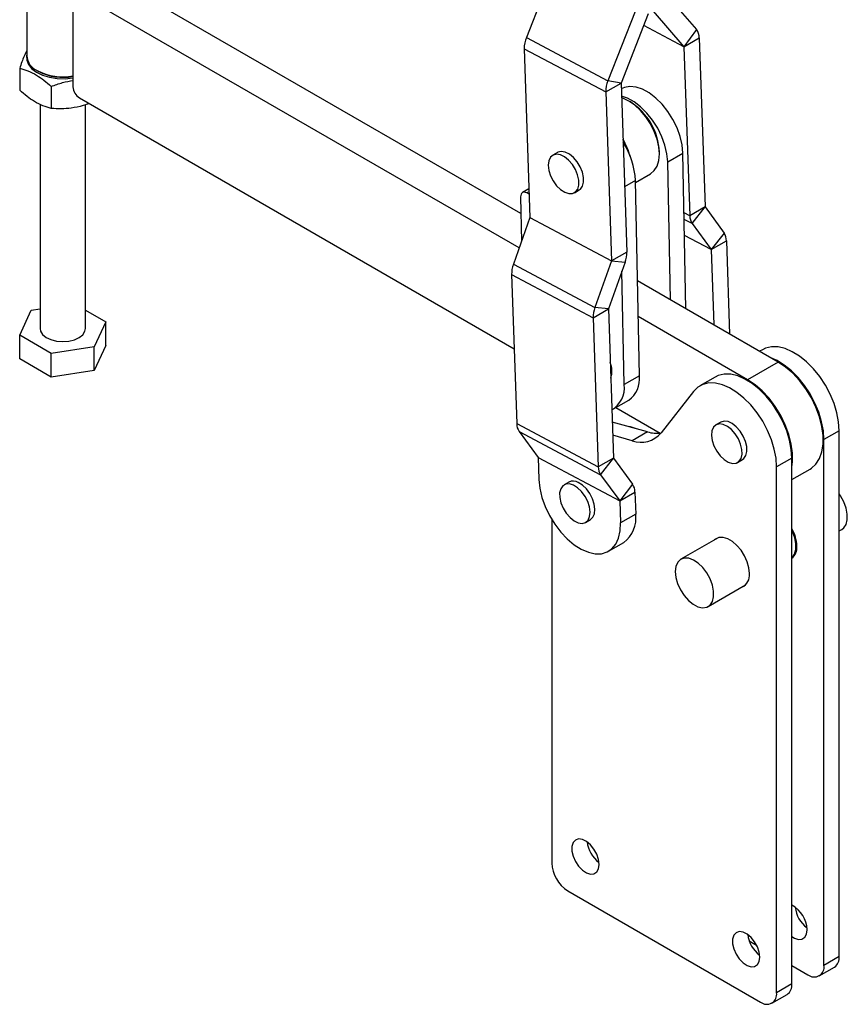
# Model space of a CAD drawing. Extents: x 66 to 759, y 83 to 592.
# Tile 18 of 23: x 577 to 759, y 239 to 456. Entities that reach past the tile are written whole.
import ezdxf

# ---------------------------------------------------------------- set-up
doc = ezdxf.new("R2010")
doc.units = 0
doc.header["$LTSCALE"] = 2
doc.layers.get('0').update_dxf_attribs({"linetype": 'CONTINUOUS'})

msp = doc.modelspace()

# ---------------------------------------------------------------- linework, layer by layer
at = {"color": 7, "linetype": 'CONTINUOUS'}
for p, q in [((694.703262, 467.435419), (688.712725, 452.210565)), ((687.522775, 413.426734), (597.073304, 465.632074)), ((578.74174, 462.969268), (578.742973, 448.145165)), ((687.13469, 405.875187), (590.338112, 461.74393)), ((719.369159, 461.785594), (726.145368, 453.930829)), ((588.924043, 460.927016), (588.925666, 441.329101)), ((712.649354, 457.906333), (706.658815, 442.681482)), ((716.627807, 458.003796), (723.404016, 450.149031)), ((715.537552, 457.374406), (709.547014, 442.149554)), ((726.145368, 453.930829), (723.404016, 450.149031)), ((688.712725, 452.210565), (706.658815, 442.681482)), ((723.405316, 450.14515), (726.764074, 452.084119)), ((726.764074, 452.084119), (728.030023, 414.896004)), ((688.241176, 449.734465), (706.187266, 440.205381)), ((688.241176, 449.734465), (689.507125, 412.546348)), ((723.405316, 450.14515), (724.671266, 412.957035)), ((577.20005, 445.415008), (577.200461, 440.593694)), ((581.066357, 444.906546), (581.420037, 444.702305)), ((709.547014, 442.149554), (706.658815, 442.681482)), ((584.140276, 441.40927), (584.140677, 436.587962)), ((706.187266, 440.205381), (709.546023, 442.14435)), ((706.187266, 440.205381), (707.453215, 403.017266)), ((709.546023, 442.14435), (710.811972, 404.956235)), ((709.593859, 440.875052), (709.589321, 440.872433)), ((590.340019, 438.879686), (686.020414, 383.655178)), ((711.618496, 438.006687), (711.264999, 438.210823)), ((581.681359, 437.4871), (581.685458, 388.126784)), ((591.685462, 388.127611), (591.681364, 437.386519)), ((695.589241, 426.884225), (694.528581, 426.271919)), ((717.999097, 426.545759), (717.999096, 426.953963)), ((719.812495, 424.813072), (723.171253, 426.752041)), ((723.846139, 392.46173), (723.171253, 426.752041)), ((720.410188, 394.444881), (719.812495, 424.813072)), ((713.588114, 377.711708), (712.741428, 420.731031)), ((712.750037, 420.293605), (716.026018, 422.184788)), ((689.291785, 418.872082), (687.864506, 418.048131)), ((699.290694, 418.022804), (700.351354, 418.63511)), ((687.450584, 417.094693), (687.643267, 407.304751)), ((689.331957, 417.692057), (688.831924, 417.967446)), ((728.030023, 414.896004), (724.671266, 412.957035)), ((725.189628, 411.236623), (728.031112, 414.89239)), ((728.031112, 414.89239), (732.23617, 409.14639)), ((689.506318, 412.541642), (685.847018, 402.255644)), ((689.506318, 412.541642), (707.45241, 403.012558)), ((689.507125, 412.546348), (707.453215, 403.017266)), ((725.189628, 411.236623), (729.394686, 405.490622)), ((732.23617, 409.14639), (729.394686, 405.490622)), ((729.395776, 405.487009), (732.754532, 407.425977)), ((729.395776, 405.487009), (729.959291, 388.93336)), ((732.754532, 407.425977), (733.452692, 386.917048)), ((710.811972, 404.956235), (707.453215, 403.017266)), ((685.847018, 402.255644), (703.793108, 392.72656)), ((707.45241, 403.012558), (703.793108, 392.72656)), ((710.428464, 402.715184), (706.769164, 392.429186)), ((707.45241, 403.012558), (710.428464, 402.715184)), ((685.46351, 400.014594), (703.409602, 390.48551)), ((685.46351, 400.014594), (686.581142, 367.183444)), ((710.229357, 375.772739), (709.737324, 400.772445)), ((744.151519, 380.741935), (713.176608, 398.619936)), ((579.745239, 392.132932), (581.6851, 392.433078)), ((703.409602, 390.48551), (706.768358, 392.424478)), ((706.769164, 392.429186), (703.793108, 392.72656)), ((706.768358, 392.424478), (707.885987, 359.593329)), ((577.204939, 386.66033), (579.745239, 392.132932)), ((591.685118, 392.180313), (596.165981, 389.594065)), ((703.409602, 390.48551), (704.527231, 357.65436)), ((737.416327, 376.853791), (713.331401, 390.755052)), ((596.165981, 389.594065), (593.625682, 384.121463)), ((596.166413, 384.367951), (596.165981, 389.594065)), ((584.145166, 382.654595), (577.204939, 386.66033)), ((577.205371, 381.434223), (577.204939, 386.66033)), ((593.625682, 384.121463), (584.145166, 382.654595)), ((593.626114, 378.895349), (593.625682, 384.121463)), ((596.166413, 384.367951), (593.626114, 378.895349)), ((584.145598, 377.428481), (584.145166, 382.654595)), ((740.682409, 383.465781), (740.057394, 383.104968)), ((584.145598, 377.428481), (577.205371, 381.434223)), ((744.151519, 380.741935), (737.416327, 376.853791)), ((593.626114, 378.895349), (584.145598, 377.428481)), ((713.588114, 377.711708), (710.229357, 375.772739)), ((730.252584, 377.444772), (726.893826, 375.505802)), ((725.490343, 374.275422), (718.345268, 365.149916)), ((707.90105, 370.409651), (711.259807, 372.348621)), ((708.435089, 370.717947), (718.155322, 365.107654)), ((686.581142, 367.183444), (704.527231, 357.65436)), ((715.362151, 365.368068), (707.616125, 367.520754)), ((731.509525, 367.510311), (730.448865, 366.898004)), ((687.099504, 365.463033), (705.045593, 355.933948)), ((687.099504, 365.463033), (691.30456, 359.717032)), ((712.003393, 363.429099), (707.71484, 364.620923)), ((715.362151, 365.368068), (712.003393, 363.429099)), ((757.574875, 365.63306), (754.216117, 363.694091)), ((757.574875, 249.840721), (757.574875, 365.63306)), ((754.216117, 247.901752), (754.216117, 363.694091)), ((691.30456, 359.717032), (709.250652, 350.187949)), ((691.30565, 359.713417), (709.251741, 350.184332)), ((691.30565, 359.713417), (691.471, 354.85613)), ((707.885987, 359.593329), (704.527231, 357.65436)), ((705.045593, 355.933948), (707.887078, 359.589715)), ((707.887078, 359.589715), (712.092135, 353.843716)), ((735.210978, 358.648889), (736.271638, 359.261195)), ((747.14505, 359.612051), (743.786292, 357.673081)), ((743.786292, 241.880742), (743.786292, 357.673081)), ((747.14505, 243.819711), (747.14505, 359.612051)), ((705.045593, 355.933948), (709.250652, 350.187949)), ((747.145049, 354.872026), (751.1519, 357.185131)), ((698.05959, 354.316013), (696.99893, 353.703707)), ((712.092135, 353.843716), (709.250652, 350.187949)), ((709.251741, 350.184332), (712.610498, 352.123302)), ((712.610498, 352.123302), (712.775849, 347.266014)), ((709.251741, 350.184332), (709.417092, 345.327044)), ((712.775849, 347.266014), (709.417092, 345.327044)), ((694.288817, 346.093963), (694.288817, 270.455026)), ((701.761043, 345.454593), (702.821703, 346.066898)), ((757.574874, 343.59027), (758.135112, 343.913688)), ((706.79353, 339.092766), (710.152287, 341.031736)), ((730.921623, 342.059706), (722.719957, 337.324985)), ((747.037947, 337.543764), (747.268705, 337.764253)), ((747.14505, 337.56926), (747.350961, 337.68813)), ((728.71947, 326.9324), (736.921136, 331.667121)), ((697.824352, 264.331305), (740.250758, 239.839062)), ((737.776498, 253.309442), (739.361503, 252.394438)), ((757.574875, 249.840721), (754.216117, 247.901752)), ((747.14505, 247.901092), (750.680583, 245.860072)), ((753.18038, 245.612527), (756.539137, 247.551497)), ((747.14505, 243.819711), (743.786292, 241.880742)), ((742.750555, 239.591518), (746.109312, 241.530487))]:
    msp.add_line(p, q, dxfattribs=at)
at = {"color": 8, "linetype": 'CONTINUOUS'}
for p, q in [((723.405316, 450.14515), (714.544345, 454.850183)), ((723.404016, 450.149031), (714.545383, 454.852824)), ((712.741428, 420.731031), (710.322507, 419.334618)), ((689.313125, 418.245238), (688.831924, 417.967446)), ((724.671266, 412.957035), (723.429785, 413.616241)), ((725.189628, 411.236623), (723.458529, 412.155809)), ((729.394686, 405.490622), (723.528404, 408.605523)), ((729.395776, 405.487009), (723.528464, 408.602456))]:
    msp.add_line(p, q, dxfattribs=at)
at = {"color": 7, "linetype": 'CONTINUOUS', "flags": 128}
for points in [[(578.742953, 448.312982), (578.719914, 448.194912), (578.735529, 447.196398), (579.12265, 446.223182), (579.863154, 445.320784), (580.922438, 444.531387), (582.25096, 443.891905), (583.786612, 443.432236), (585.457566, 443.173888), (587.18571, 443.128924), (588.890225, 443.29946), (588.925503, 443.305363)], [(723.171253, 426.752041), (723.002246, 428.533502), (722.56817, 430.403456), (721.883807, 432.298218), (720.972461, 434.153265), (719.865168, 435.905427), (718.599635, 437.495035), (717.218957, 438.86796), (715.770153, 439.977443), (714.302561, 440.78571), (712.866155, 441.265228), (711.509854, 441.39967), (710.279841, 441.184461), (709.593859, 440.875052)], [(719.812495, 424.813072), (719.643489, 426.594533), (719.209413, 428.464486), (718.525049, 430.359248), (717.613704, 432.214296), (716.50641, 433.966458), (715.240877, 435.556065), (713.860199, 436.928991), (712.411396, 438.038474), (710.943803, 438.84674), (709.643022, 439.294919)], [(711.263905, 438.211455), (709.949934, 438.820551), (709.655963, 438.914807)], [(716.026018, 422.184788), (716.026405, 422.185012), (716.864012, 422.880055), (717.486411, 423.865387), (717.869682, 425.103145), (717.999097, 426.545759), (717.869682, 428.137793), (717.486411, 429.818065), (716.864012, 431.522007), (716.026405, 433.184131), (715.005777, 434.740563), (713.841352, 436.131494), (712.577876, 437.303472), (711.263905, 438.211455)], [(700.351354, 418.63511), (700.59708, 418.809827), (701.068215, 419.446463), (701.30959, 420.328823), (701.303306, 421.391468), (701.049829, 422.555589), (700.567954, 423.734842), (699.893426, 424.841772), (699.076267, 425.794282), (698.177082, 426.521731), (697.262561, 426.970161), (696.400531, 427.10632), (695.654923, 426.920106), (695.589241, 426.884225)], [(698.059093, 417.828562), (698.87047, 417.853826), (699.536421, 418.197521), (700.007555, 418.834157), (700.24893, 419.716517), (700.242647, 420.779163), (699.989169, 421.943284), (699.507295, 423.122536), (698.832766, 424.229466), (698.015607, 425.181976), (697.116423, 425.909425), (696.201902, 426.357856), (695.339871, 426.494014), (694.594263, 426.3078), (694.020376, 425.813026), (693.660771, 425.046386), (693.54212, 424.06474), (693.673223, 422.940889), (694.044355, 421.758186), (694.627992, 420.604349), (695.380848, 419.564948), (696.247088, 418.717072), (697.162467, 418.123604), (698.059093, 417.828562)], [(688.831924, 417.967446), (688.556721, 418.087624), (688.293342, 418.139721), (688.051912, 418.121734), (687.841707, 418.034354), (687.670802, 417.880942), (687.545768, 417.667391), (687.47141, 417.401906), (687.450584, 417.094693)], [(581.685458, 388.126784), (581.778779, 387.571917), (582.220141, 386.828378), (582.992668, 386.181169), (584.039076, 385.678291), (585.281758, 385.357028), (586.628547, 385.241218), (587.979551, 385.339452)], [(587.979551, 385.339452), (589.234586, 385.644437), (590.300559, 386.133558), (591.09841, 386.77054), (591.568983, 387.508138), (591.685462, 388.127611)], [(757.574875, 365.63306), (757.44604, 367.545377), (757.062885, 369.55665), (756.435393, 371.614509), (755.579899, 373.665369), (754.518679, 375.655828), (753.279367, 377.534059), (751.894233, 379.251153), (750.399344, 380.7624), (748.833625, 382.028448), (747.237845, 383.016332), (745.653557, 383.700329), (744.122013, 384.062627), (742.683092, 384.093794), (741.374263, 383.793018), (740.682409, 383.465781)], [(754.216117, 363.694091), (754.087282, 365.606407), (753.704128, 367.617681), (753.076635, 369.67554), (752.221141, 371.7264), (751.159922, 373.716859), (749.920609, 375.595089), (748.535476, 377.312183), (747.040586, 378.82343), (745.474868, 380.089479), (743.879088, 381.077363), (742.524746, 381.68087)], [(751.1519, 357.185131), (751.436408, 357.363302), (752.440514, 358.27367), (753.218545, 359.485075), (753.749274, 360.964476), (754.018232, 362.671513), (754.018074, 364.559628), (753.748808, 366.577315), (753.217781, 368.669536), (752.439474, 370.779224), (751.43512, 372.84883), (750.232114, 374.8219), (748.863272, 376.644615), (747.365931, 378.267256), (745.780934, 379.645562), (744.151519, 380.741935)], [(747.14505, 359.612051), (747.016215, 361.524367), (746.63306, 363.53564), (746.005568, 365.593499), (745.150073, 367.644359), (744.088854, 369.634819), (742.849542, 371.513049), (741.464408, 373.230143), (739.969519, 374.74139), (738.4038, 376.007438), (736.80802, 376.995323), (735.223732, 377.679319), (733.692188, 378.041618), (732.253267, 378.072785), (730.944438, 377.772008), (730.252584, 377.444772)], [(743.786292, 357.673081), (743.657457, 359.585397), (743.274303, 361.596671), (742.64681, 363.65453), (741.791316, 365.70539), (740.730097, 367.695849), (739.490784, 369.57408), (738.105651, 371.291173), (736.610761, 372.802421), (735.045043, 374.068469), (733.449263, 375.056353), (731.864975, 375.74035), (730.333431, 376.102648), (728.894509, 376.133815), (727.585681, 375.833038), (726.441023, 375.20815), (725.490343, 374.275422)], [(747.145051, 357.685946), (747.28304, 358.78337), (747.282881, 360.671484), (747.013616, 362.689172), (746.482589, 364.781392), (745.704282, 366.891081), (744.699928, 368.960686), (743.496922, 370.933757), (742.12808, 372.756472), (740.630739, 374.379112), (739.045742, 375.757418), (737.416327, 376.853791)], [(729.463882, 364.598391), (729.616326, 363.466077), (730.007109, 362.282393), (730.607246, 361.13513), (731.37223, 360.109372), (732.245323, 359.281196), (733.161773, 358.712024), (734.053611, 358.444071), (734.854695, 358.497207), (735.505609, 358.867491), (735.958081, 359.527464), (736.17855, 360.428176), (736.150668, 361.502825), (735.8765, 362.671712), (735.376383, 363.848142), (734.687406, 364.944868), (733.860667, 365.880551), (732.957483, 366.585791), (732.044838, 367.00829), (731.190419, 367.116709), (730.457594, 366.903008), (729.900715, 366.383036), (729.561081, 365.595358), (729.463882, 364.598391)], [(736.271638, 359.261195), (736.56627, 359.479797), (737.018741, 360.13977), (737.23921, 361.040482), (737.211329, 362.115131), (736.937161, 363.284018), (736.437044, 364.460448), (735.748066, 365.557174), (734.921327, 366.492857), (734.018144, 367.198098), (733.105499, 367.620596), (732.251079, 367.729016), (731.518255, 367.515314), (731.509525, 367.510311)], [(691.471, 354.85613), (691.669801, 352.948378), (692.135202, 350.953825), (692.853063, 348.933075), (693.801572, 346.947526), (694.951909, 345.057505), (696.269122, 343.320444), (697.713188, 341.78912), (699.24023, 340.510062), (700.803849, 339.522135), (702.356536, 338.855356), (703.851112, 338.529981), (705.242167, 338.555902), (706.487433, 338.932329), (707.549074, 339.647824), (708.394833, 340.680646), (708.999011, 341.999417), (709.34325, 343.564063), (709.417092, 345.327044)], [(699.081992, 353.624698), (698.18804, 353.904286), (697.382489, 353.863096), (696.725084, 353.504186), (696.264581, 352.854173), (696.035132, 351.961269), (696.053757, 350.891691), (696.319073, 349.724769), (696.811402, 348.547049), (697.494232, 347.445873), (698.31692, 346.502913), (699.21845, 345.788103), (700.131961, 345.354458), (700.989702, 345.234139), (701.728057, 345.436068), (702.292266, 345.945273), (702.640485, 346.723985), (702.746888, 347.71445), (702.603584, 348.843213), (702.221199, 350.026556), (701.628095, 351.176717), (700.868259, 352.208395), (699.998045, 353.045073), (699.081992, 353.624698)], [(702.821703, 346.066898), (703.352926, 346.557578), (703.701145, 347.336291), (703.807548, 348.326756), (703.664244, 349.455519), (703.281858, 350.638862), (702.688755, 351.789023), (701.928918, 352.820701), (701.058704, 353.657379), (700.142652, 354.237004)], [(758.135112, 343.913688), (758.549823, 344.230907), (759.068806, 345.003222), (759.340636, 346.033578), (759.348233, 347.25724), (759.09112, 348.597313), (758.585452, 349.969598), (757.863001, 351.287872), (757.574874, 351.710012)], [(747.273359, 337.737378), (747.755098, 338.471957), (748.026928, 339.502313), (748.034525, 340.725975), (747.777412, 342.066048), (747.271743, 343.438333), (747.14505, 343.705536)], [(737.81124, 334.169711), (737.686929, 335.423711), (737.321221, 336.74836), (736.73537, 338.066671), (735.963422, 339.302035), (735.050242, 340.382649), (734.048899, 341.245719), (733.017588, 341.841082), (732.016246, 342.134138), (731.103065, 342.10786), (730.331118, 341.763767), (730.145352, 341.611574)], [(727.55352, 335.488012), (726.544456, 336.458362), (725.483571, 337.156663), (724.437523, 337.539038), (723.472041, 337.581462), (722.647787, 337.281269), (722.016555, 336.657316), (721.618006, 335.748817), (721.477182, 334.612852), (721.602931, 333.320795), (721.987354, 331.953838), (722.606294, 330.597864), (723.420862, 329.338081), (724.379875, 328.253639), (725.423076, 327.412682), (726.484914, 326.868049), (727.498674, 326.653963), (728.400653, 326.783874), (729.134181, 327.249618), (729.653164, 328.021933), (729.924994, 329.052289), (729.932591, 330.275951), (729.675478, 331.616024), (729.169809, 332.988309), (728.447358, 334.306584), (727.55352, 335.488012)], [(704.718643, 270.149801), (704.585129, 271.249766), (704.196455, 272.406154), (703.587152, 273.516194), (702.811363, 274.48126), (701.938017, 275.215627), (701.044718, 275.654006), (700.210837, 275.757476), (699.510468, 275.51682), (699.005844, 274.953446), (698.741801, 274.117383), (698.741801, 273.082947), (699.005844, 271.942025), (699.510468, 270.796025), (700.210837, 269.746741), (701.044718, 268.887432), (701.938017, 268.294429), (702.811363, 268.02044), (703.587152, 268.089811), (704.196455, 268.496365), (704.585129, 269.203999), (704.718643, 270.149801)], [(740.073982, 249.739598), (739.940469, 250.839563), (739.551793, 251.995952), (738.942492, 253.105991), (738.166702, 254.071058), (737.293357, 254.805424), (736.400057, 255.243803), (735.566176, 255.347273), (734.865808, 255.106617), (734.361182, 254.543244), (734.09714, 253.70718), (734.09714, 252.672743), (734.361182, 251.531823), (734.865808, 250.385822), (735.566176, 249.336537), (736.400057, 248.477229), (737.293357, 247.884226), (738.166702, 247.610238), (738.942492, 247.679608), (739.551793, 248.086163), (739.940469, 248.793796), (740.073982, 249.739598)], [(747.14505, 254.253379), (747.723182, 253.905236), (748.596527, 253.631248), (749.372317, 253.700618), (749.981618, 254.107173), (750.370294, 254.814806), (750.503807, 255.760608)]]:
    msp.add_lwpolyline(points, dxfattribs=at)
at = {"color": 7, "linetype": 'CONTINUOUS'}
for centre, radius, start, end in [((723.805901, 452.120036), 2.958391, 359.30436897, 37.7405639), ((694.540238, 449.81782), 6.299614, 157.67721494, 180.75815008), ((723.399101, 450.145227), 0.006216, 359.29202544, 37.74080385), ((582.651841, 448.49646), 3.924622, 185.13544876, 246.19573449), ((586.683568, 455.810323), 12.265698, 242.75202911, 280.53162135), ((586.672685, 454.819153), 11.399233, 242.5696261, 281.39820759), ((712.486422, 440.28872), 6.299707, 157.67740294, 180.75799472), ((591.996108, 441.469003), 3.073628, 182.60883084, 237.3976085), ((709.559243, 442.14453), 0.01322, 157.66666968, 180.78035137), ((704.159931, 426.332799), 13.853098, 2.56996738, 57.43003276), ((696.5252, 421.871359), 15.605276, 15.19427291, 30.53551675), ((695.811296, 419.755559), 16.95821, 3.29759563, 33.26012722), ((728.036483, 414.895979), 0.00646, 179.77451078, 213.749639), ((689.494214, 412.546141), 0.012913, 339.61082339, 0.92068792), ((727.752267, 412.947047), 3.081017, 179.81426648, 213.72099973), ((729.673527, 407.435965), 3.081022, 359.81426598, 33.72095302), ((729.389312, 405.48703), 0.006463, 359.80894082, 33.76015672), ((704.651019, 404.857212), 6.161749, 339.65738404, 0.9208205), ((691.624475, 400.113617), 6.16176, 159.65743836, 180.92081867), ((707.440276, 403.017057), 0.01294, 339.65738356, 0.92547443), ((709.570542, 390.584539), 6.161737, 159.65741383, 180.92087915), ((706.781268, 392.424689), 0.012912, 159.61763016, 180.93716104), ((702.857062, 378.76608), 4.696002, 340.59919793, 23.30021317), ((707.90544, 376.991815), 5.728092, 305.84534875, 7.21989065), ((704.709284, 375.026207), 5.570325, 300.35467178, 7.70192412), ((689.662139, 367.173454), 3.081013, 179.81421856, 213.72098121), ((710.532959, 360.787865), 5.784882, 64.9978339, 83.94011018), ((713.950062, 368.801407), 5.714124, 250.08189404, 320.28055198), ((717.398798, 372.152537), 7.083569, 253.29063598, 277.55351196), ((691.299197, 359.713444), 0.006452, 359.76009027, 33.77987187), ((707.89246, 359.593311), 0.006473, 179.83956256, 213.74534221), ((707.608237, 357.644373), 3.081022, 179.8142803, 213.72095269), ((699.028792, 352.369573), 2.174392, 59.18534351, 116.47036399), ((709.529502, 352.133292), 3.081012, 359.81422269, 33.72104875), ((709.245268, 350.184357), 0.006473, 359.78482974, 33.71270774), ((706.195743, 346.365936), 6.64138, 306.56549172, 7.78902104), ((739.429345, 339.856164), 8.818069, 2.17431393, 28.95644394), ((745.257399, 339.856215), 3.002359, 308.95593894, 6.39684124), ((735.042716, 333.787299), 2.79481, 293.22577385, 7.86440766), ((708.628785, 275.876817), 6.582926, 186.69177087, 233.30289252), ((701.964909, 270.804341), 7.684036, 182.60555387, 237.39448325), ((744.250479, 255.600396), 6.25538, 1.46761388, 62.43639546), ((754.414019, 261.487665), 6.583, 186.69204988, 233.3026135), ((743.984194, 255.466655), 6.583, 186.69204988, 233.3026135), ((755.085812, 249.587957), 2.501864, 305.51365195, 5.79850686), ((752.060744, 247.552122), 2.183547, 230.79676567, 9.21387518), ((744.655987, 243.566947), 2.501864, 305.51365195, 5.79850686), ((741.630919, 241.531112), 2.183547, 230.79676567, 9.21387518)]:
    msp.add_arc(centre, radius, start, end, dxfattribs=at)
for points, knots in [([(578.742867, 449.308768), (578.547897, 448.914383), (578.02606, 447.858815), (577.518176, 446.356206), (577.20005, 445.415008)], [0, 0, 0, 0, 0.3736241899, 1, 1, 1, 1]), ([(577.20005, 445.415008), (577.8024, 445.246395), (579.02016, 444.905512), (580.824463, 443.996533), (582.54928, 442.806639), (583.606715, 441.877896), (584.140276, 441.40927)], [0, 0, 0, 0, 0.2646060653, 0.53494819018, 0.76534364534, 1, 1, 1, 1]), ([(584.140276, 441.40927), (584.96302, 441.722415), (586.53173, 442.319481), (588.154075, 442.611176), (588.925547, 442.749885)], [0, 0, 0, 0, 0.5244714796, 1, 1, 1, 1]), ([(584.140677, 436.587962), (583.53833, 436.756572), (582.320575, 437.09745), (580.516274, 438.006432), (578.791457, 439.196325), (577.734022, 440.125068), (577.200461, 440.593694)], [0, 0, 0, 0, 0.2646050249, 0.5349475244, 0.7653433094, 1, 1, 1, 1]), ([(592.461421, 437.655264), (592.022181, 437.495278), (590.740839, 437.02857), (588.669028, 436.620204), (586.314274, 436.443942), (584.869622, 436.539663), (584.140677, 436.587962)], [0, 0, 0, 0, 0.1608961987, 0.469364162, 0.7322506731, 1, 1, 1, 1])]:
    msp.add_open_spline(points, degree=3, knots=knots, dxfattribs=at)

doc.saveas('drawing.dxf')
